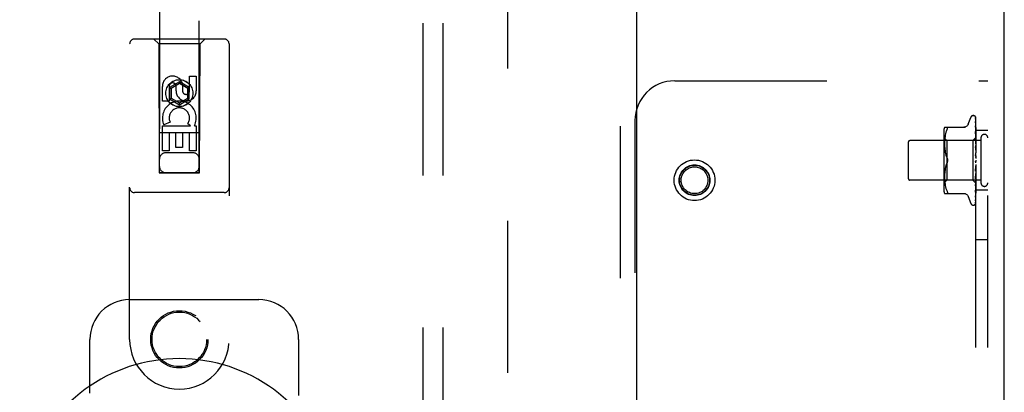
# Model space of a CAD drawing. Header units: inches. Extents: x 0 to 174, y 0 to 112.
# Tile 9 of 29: x 78 to 84.19, y 42.32 to 44.66. Entities that reach past the tile are written whole.
import ezdxf

# ---------------------------------------------------------------- set-up
doc = ezdxf.new("R2010")
doc.units = ezdxf.units.IN
doc.header["$LTSCALE"] = 9.560375
doc.header["$MEASUREMENT"] = 0
doc.linetypes.add('HIDDEN', pattern=[0.2, 0.1, -0.1])
doc.layers.get('0').update_dxf_attribs({"linetype": 'CONTINUOUS'})
for name, color, linetype in [('DEFAULT_2', 8, 'HIDDEN'), ('DOOR_ASSEMBLY', 7, 'CONTINUOUS'), ('SUBPANEL', 7, 'CONTINUOUS')]:
    doc.layers.add(name, color=color, linetype=linetype)

msp = doc.modelspace()

# ---------------------------------------------------------------- linework, layer by layer
at = {"color": 3, "linetype": 'Continuous'}
msp.add_line((84.1934, 7.6303), (84.1934, 75.4223), dxfattribs=at)
at = {"layer": 'DEFAULT_2', "color": 8, "linetype": 'HIDDEN'}
for p, q in [((81.0684, 72.0783), (81.0684, 10.9743)), ((82.1206, 44.2763), (84.0894, 44.2763)), ((84.0144, 38.7763), (84.0144, 44.2763)), ((84.0894, 38.7763), (84.0894, 44.2763)), ((81.8706, 44.0263), (81.8706, 39.0263)), ((83.9668, 44.0043), (83.9822, 44.0466)), ((83.9979, 44.0576), (83.9987, 44.0576)), ((84.0117, 44.048), (84.0136, 43.9191)), ((84.0117, 44.0387), (84.0136, 43.914)), ((84.0117, 44.037), (84.0136, 43.9139)), ((83.8178, 43.9847), (83.9471, 43.9847)), ((83.8297, 43.9616), (83.8266, 43.9528)), ((83.8297, 43.9616), (83.8333, 43.9701)), ((83.8333, 43.9701), (83.8345, 43.9728)), ((83.8355, 43.9753), (83.8345, 43.9728)), ((84.0117, 44.0205), (84.0117, 44.02)), ((84.0117, 44.02), (84.0136, 43.9039)), ((84.0117, 44.0171), (84.0136, 43.9037)), ((84.0117, 43.9926), (84.0117, 43.9925)), ((84.0125, 43.9865), (84.0117, 43.9926)), ((84.0117, 43.9925), (84.0136, 43.8892)), ((84.0117, 43.9886), (84.0136, 43.8889)), ((84.0118, 43.9884), (84.0117, 43.9886)), ((84.0133, 43.9794), (84.0125, 43.9865)), ((84.0894, 43.9638), (84.0144, 43.9638)), ((84.0464, 43.9003), (83.5994, 43.9003)), ((83.8123, 43.9559), (83.8123, 43.5967)), ((83.8323, 43.9016), (83.8123, 43.9216)), ((83.8182, 43.8975), (83.8179, 43.889)), ((83.8187, 43.9061), (83.8182, 43.8974)), ((83.8195, 43.915), (83.8187, 43.906)), ((83.8206, 43.9244), (83.8195, 43.9149)), ((83.8221, 43.9339), (83.8206, 43.9243)), ((83.8241, 43.9434), (83.8221, 43.9338)), ((83.8266, 43.9528), (83.8241, 43.9434)), ((83.9953, 43.9016), (83.8323, 43.9016)), ((83.8323, 43.9016), (83.8323, 43.6511)), ((84.0144, 43.9206), (83.9953, 43.9016)), ((83.9953, 43.9016), (83.9953, 43.6511)), ((84.0117, 43.957), (84.0117, 43.9571)), ((84.0117, 43.9571), (84.0136, 43.8704)), ((84.0129, 43.9457), (84.0117, 43.957)), ((84.0117, 43.9524), (84.0136, 43.87)), ((84.0117, 43.9149), (84.0117, 43.9152)), ((84.0117, 43.9152), (84.0136, 43.8482)), ((84.0133, 43.898), (84.0117, 43.9149)), ((84.0117, 43.9097), (84.0136, 43.8477)), ((84.0137, 43.9376), (84.0129, 43.9457)), ((84.0144, 43.8869), (84.0133, 43.898)), ((84.0136, 43.9191), (84.0136, 43.9192)), ((84.0136, 43.9192), (84.0136, 43.9191)), ((84.0144, 43.917), (84.0136, 43.9141)), ((84.0136, 43.9139), (84.0136, 43.9141)), ((84.0136, 43.914), (84.0136, 43.9139)), ((84.0144, 43.9085), (84.0136, 43.904)), ((84.0136, 43.9037), (84.0136, 43.904)), ((84.0136, 43.9039), (84.0136, 43.9037)), ((84.0144, 43.9001), (84.0136, 43.9037)), ((84.0144, 43.9313), (84.0137, 43.9376)), ((84.0464, 43.9183), (84.0464, 43.6343)), ((83.5894, 43.8903), (83.5894, 43.6623)), ((83.8179, 43.8891), (83.8178, 43.8807)), ((83.8178, 43.8808), (83.8179, 43.8722)), ((83.8179, 43.8724), (83.8182, 43.8637)), ((83.8182, 43.8638), (83.8187, 43.8548)), ((83.8187, 43.855), (83.8195, 43.8457)), ((83.8195, 43.8458), (83.8206, 43.8364)), ((83.8206, 43.8365), (83.8221, 43.827)), ((84.0117, 43.868), (84.0117, 43.8682)), ((84.0117, 43.8682), (84.0136, 43.8233)), ((84.0117, 43.8679), (84.0144, 43.8384)), ((84.0117, 43.8622), (84.0136, 43.8227)), ((84.0144, 43.8951), (84.0136, 43.8893)), ((84.0136, 43.8889), (84.0136, 43.8893)), ((84.0136, 43.8892), (84.0136, 43.8889)), ((84.0144, 43.8838), (84.0136, 43.8889)), ((84.0144, 43.8775), (84.0136, 43.8705)), ((84.0136, 43.87), (84.0136, 43.8705)), ((84.0136, 43.8704), (84.0136, 43.8701)), ((84.0144, 43.8637), (84.0136, 43.8701)), ((84.0144, 43.8562), (84.0136, 43.8483)), ((84.0136, 43.8481), (84.0136, 43.8483)), ((84.0136, 43.8482), (84.0136, 43.8478)), ((84.0136, 43.8477), (84.0136, 43.8481)), ((84.0144, 43.8404), (84.0136, 43.8478)), ((83.8221, 43.8271), (83.8241, 43.8176)), ((83.8241, 43.8177), (83.8266, 43.8084)), ((83.8265, 43.8084), (83.8296, 43.7995)), ((83.8296, 43.7995), (83.8333, 43.7909)), ((84.0117, 43.8177), (84.0144, 43.7878)), ((84.0118, 43.8112), (84.0127, 43.8031)), ((84.0144, 43.8321), (84.0136, 43.8235)), ((84.0136, 43.8227), (84.0136, 43.8235)), ((84.0136, 43.8233), (84.0136, 43.823)), ((84.0144, 43.8148), (84.0136, 43.823)), ((84.0144, 43.8059), (84.0136, 43.797)), ((84.0144, 43.7786), (84.0136, 43.7698)), ((83.8206, 43.7163), (83.8195, 43.7068)), ((83.8221, 43.7257), (83.8206, 43.7161)), ((83.8241, 43.7351), (83.8221, 43.7256)), ((83.8266, 43.7443), (83.8241, 43.735)), ((83.8296, 43.7531), (83.8333, 43.7617)), ((84.0136, 43.7426), (84.0117, 43.7093)), ((84.0117, 43.7095), (84.0144, 43.7394)), ((84.0127, 43.7301), (84.0117, 43.7155)), ((84.0136, 43.7172), (84.0117, 43.6662)), ((84.0136, 43.7166), (84.0117, 43.6604)), ((84.0136, 43.7431), (84.0127, 43.7301)), ((84.0128, 43.77), (84.0128, 43.77)), ((84.0133, 43.7707), (84.0134, 43.7708)), ((84.0134, 43.7709), (84.0135, 43.7709)), ((84.0135, 43.7709), (84.0136, 43.771)), ((84.0136, 43.771), (84.0137, 43.7711)), ((84.0144, 43.7603), (84.0136, 43.7692)), ((84.0144, 43.7513), (84.0136, 43.7428)), ((84.0136, 43.7431), (84.0136, 43.7422)), ((84.0136, 43.7426), (84.0136, 43.7428)), ((84.0144, 43.7335), (84.0136, 43.7422)), ((84.0144, 43.7248), (84.0136, 43.717)), ((84.0136, 43.7172), (84.0136, 43.7165)), ((84.0136, 43.7166), (84.0136, 43.717)), ((84.0144, 43.7082), (84.0136, 43.7165)), ((84.0144, 43.7728), (84.0142, 43.7724)), ((84.0464, 43.6523), (83.5994, 43.6523)), ((83.8323, 43.6511), (83.8123, 43.6311)), ((83.8179, 43.6804), (83.8178, 43.6718)), ((83.8178, 43.672), (83.8179, 43.6635)), ((83.8182, 43.689), (83.8179, 43.6802)), ((83.8179, 43.6637), (83.8182, 43.6552)), ((83.8187, 43.6979), (83.8182, 43.6888)), ((83.8182, 43.6553), (83.8187, 43.6466)), ((83.8195, 43.707), (83.8187, 43.6977)), ((83.9953, 43.6511), (83.8323, 43.6511)), ((84.0136, 43.6328), (83.9953, 43.6511)), ((84.0117, 43.7093), (84.0117, 43.7095)), ((84.0136, 43.6934), (84.0117, 43.6209)), ((84.0136, 43.693), (84.0117, 43.6158)), ((84.0136, 43.6727), (84.0117, 43.5813)), ((84.0136, 43.6724), (84.0117, 43.5769)), ((84.0117, 43.6607), (84.0125, 43.669)), ((84.0117, 43.6604), (84.0117, 43.6607)), ((84.0136, 43.6558), (84.0117, 43.5488)), ((84.0136, 43.6555), (84.0117, 43.5454)), ((84.0125, 43.669), (84.0144, 43.6896)), ((84.0144, 43.7003), (84.0136, 43.6933)), ((84.0136, 43.6934), (84.0136, 43.6929)), ((84.0136, 43.693), (84.0136, 43.6933)), ((84.0144, 43.6854), (84.0136, 43.6929)), ((84.0144, 43.6785), (84.0136, 43.6727)), ((84.0136, 43.6727), (84.0136, 43.6723)), ((84.0136, 43.6724), (84.0136, 43.6727)), ((84.0144, 43.6658), (84.0136, 43.6723)), ((84.0144, 43.6602), (84.0136, 43.6558)), ((84.0136, 43.6558), (84.0136, 43.6555)), ((84.0136, 43.6555), (84.0136, 43.6558)), ((84.0144, 43.6503), (84.0136, 43.6555)), ((83.8187, 43.6466), (83.8195, 43.6377)), ((83.8195, 43.6377), (83.8206, 43.6283)), ((83.8206, 43.6283), (83.8221, 43.6188)), ((83.8221, 43.6188), (83.8241, 43.6092)), ((83.8241, 43.6093), (83.8266, 43.5998)), ((83.8266, 43.5999), (83.8297, 43.591)), ((83.8297, 43.591), (83.8333, 43.5826)), ((84.0136, 43.6433), (84.0117, 43.5245)), ((84.0136, 43.643), (84.0117, 43.5221)), ((84.0136, 43.6355), (84.0117, 43.5093)), ((84.0136, 43.6354), (84.0117, 43.5081)), ((84.0117, 43.6158), (84.0117, 43.616)), ((84.0129, 43.5875), (84.0137, 43.5951)), ((84.0133, 43.6322), (84.0144, 43.6429)), ((84.0144, 43.6461), (84.0136, 43.6432)), ((84.0136, 43.6433), (84.0136, 43.643)), ((84.0136, 43.643), (84.0136, 43.6432)), ((84.0144, 43.6393), (84.0136, 43.643)), ((84.0136, 43.6354), (84.0136, 43.6355)), ((84.0136, 43.6355), (84.0136, 43.6354)), ((84.0144, 43.6321), (84.0136, 43.6329)), ((84.0136, 43.6329), (84.0136, 43.6328)), ((84.0137, 43.5951), (84.0144, 43.6011)), ((84.0894, 43.5888), (84.0144, 43.5888)), ((83.8178, 43.568), (83.9471, 43.568)), ((83.8345, 43.5682), (83.8333, 43.568)), ((83.9668, 43.5483), (83.9822, 43.506)), ((84.0117, 43.5769), (84.0117, 43.577)), ((84.0117, 43.5451), (84.0125, 43.5506)), ((84.0117, 43.5488), (84.0117, 43.5485)), ((84.0117, 43.5454), (84.0117, 43.5452)), ((84.0117, 43.5452), (84.0117, 43.5451)), ((83.9979, 43.4951), (83.9987, 43.4951)), ((84.01, 43.4996), (84.0101, 43.4996)), ((84.0117, 43.5221), (84.0116, 43.5214)), ((84.0894, 43.2763), (84.0144, 43.2763))]:
    msp.add_line(p, q, dxfattribs=at)
for points in [[(84.011, 44.0502), (84.0109, 44.0502), (84.0109, 44.0503), (84.0109, 44.0502), (84.011, 44.0501), (84.0111, 44.0498), (84.0113, 44.0494), (84.0115, 44.0489), (84.0116, 44.0484), (84.0117, 44.0478), (84.0117, 44.0474)], [(84.011, 44.0507), (84.0112, 44.0504), (84.0114, 44.0498), (84.0116, 44.0492), (84.0117, 44.0486), (84.0117, 44.048)], [(84.0144, 44.0409), (84.014, 44.0425), (84.0135, 44.0441), (84.0131, 44.0457), (84.0126, 44.0471), (84.012, 44.0485), (84.0115, 44.0498), (84.011, 44.0507)], [(84.0144, 44.0441), (84.0143, 44.0443), (84.014, 44.045), (84.0137, 44.0456), (84.0134, 44.0463), (84.0131, 44.0468), (84.0128, 44.0474), (84.0125, 44.0479), (84.0122, 44.0484), (84.0119, 44.0488), (84.0117, 44.0492), (84.0114, 44.0496), (84.011, 44.0502)], [(84.0116, 44.0381), (84.0115, 44.0382), (84.0115, 44.0384), (84.0115, 44.0384), (84.0115, 44.0383), (84.0116, 44.0381), (84.0116, 44.0377), (84.0117, 44.0372), (84.0117, 44.037)], [(84.0116, 44.0399), (84.0116, 44.0396), (84.0117, 44.0392), (84.0117, 44.0387)], [(84.0144, 44.026), (84.0141, 44.0277), (84.0137, 44.03), (84.0133, 44.0322), (84.0128, 44.0344), (84.0124, 44.0364), (84.0119, 44.0385), (84.0116, 44.0398)], [(84.0119, 44.0376), (84.0117, 44.038), (84.0116, 44.0381)], [(84.0144, 44.0324), (84.0143, 44.0326), (84.014, 44.0333), (84.0137, 44.034), (84.0135, 44.0346), (84.0132, 44.0352), (84.0129, 44.0358), (84.0126, 44.0363), (84.0123, 44.0368), (84.0119, 44.0376)], [(84.0144, 44.0465), (84.014, 44.0475), (84.0136, 44.0484), (84.0135, 44.0485)], [(83.8333, 43.9847), (83.8345, 43.9845), (83.8355, 43.9839), (83.8362, 43.9831), (83.8366, 43.9821), (83.8367, 43.9808)], [(83.8355, 43.9753), (83.8362, 43.9774), (83.8366, 43.9792), (83.8367, 43.9808)], [(83.9666, 44.0038), (83.9659, 44.0019), (83.9641, 43.9987), (83.962, 43.9956), (83.9595, 43.9929), (83.9567, 43.9904), (83.9535, 43.9884), (83.9501, 43.9868), (83.9466, 43.9856), (83.9429, 43.9849), (83.9392, 43.9847)], [(84.0144, 44.0021), (84.0141, 44.0041), (84.0137, 44.007), (84.0133, 44.0099), (84.0129, 44.0128), (84.0124, 44.0157), (84.012, 44.0185), (84.0117, 44.0205)], [(84.0117, 44.0175), (84.0117, 44.0176), (84.0117, 44.0176), (84.0117, 44.0176), (84.0117, 44.0174), (84.0117, 44.0171)], [(84.0123, 44.0162), (84.0121, 44.0167), (84.0119, 44.0171), (84.0117, 44.0174), (84.0117, 44.0175)], [(84.0144, 43.9822), (84.0141, 43.9828), (84.0138, 43.9837), (84.0134, 43.9845), (84.0131, 43.9853), (84.0127, 43.986), (84.0124, 43.9867), (84.0122, 43.9873), (84.012, 43.9878), (84.0118, 43.9882), (84.0118, 43.9884)], [(84.0144, 44.0115), (84.0142, 44.012), (84.0138, 44.0128), (84.0135, 44.0136), (84.0132, 44.0143), (84.0129, 44.015), (84.0123, 44.0162)], [(84.0144, 43.9702), (84.0141, 43.9724), (84.0133, 43.9794)], [(84.0129, 43.949), (84.0125, 43.9497), (84.0123, 43.9503), (84.0121, 43.9509), (84.0119, 43.9514), (84.0118, 43.9518), (84.0117, 43.9522), (84.0117, 43.9524)], [(84.0137, 43.9044), (84.0129, 43.9059), (84.0126, 43.9066), (84.0123, 43.9073), (84.0121, 43.908), (84.0119, 43.9086), (84.0118, 43.9092), (84.0117, 43.9096), (84.0117, 43.9097)], [(84.0144, 43.9455), (84.0142, 43.946), (84.0138, 43.9468), (84.0135, 43.9475), (84.0129, 43.949)], [(84.0144, 43.9205), (84.0142, 43.9202), (84.014, 43.9199), (84.0138, 43.9196), (84.0136, 43.9192)], [(84.0144, 43.9202), (84.0141, 43.9199), (84.0139, 43.9196), (84.0137, 43.9194), (84.0136, 43.9193), (84.0136, 43.9192), (84.0136, 43.9192)], [(84.0144, 43.9196), (84.0141, 43.9194), (84.0139, 43.9192), (84.0137, 43.9191), (84.0136, 43.9191), (84.0136, 43.9191), (84.0136, 43.9191)], [(84.0144, 43.9188), (84.0142, 43.9189), (84.014, 43.919), (84.0138, 43.9191), (84.0136, 43.9191)], [(84.0144, 43.9156), (84.0141, 43.9152), (84.0139, 43.9149), (84.0137, 43.9145), (84.0136, 43.9143), (84.0136, 43.9141), (84.0136, 43.914)], [(84.0144, 43.9138), (84.0141, 43.9137), (84.0139, 43.9136), (84.0137, 43.9137), (84.0136, 43.9137), (84.0136, 43.9139)], [(84.0144, 43.9119), (84.0142, 43.9124), (84.014, 43.913), (84.0138, 43.9135), (84.0136, 43.9139)], [(84.0144, 43.906), (84.0141, 43.9055), (84.0139, 43.9051), (84.0137, 43.9047), (84.0136, 43.9043), (84.0136, 43.904), (84.0136, 43.9039)], [(84.0144, 43.903), (84.0141, 43.903), (84.0139, 43.9031), (84.0137, 43.9032), (84.0136, 43.9034), (84.0136, 43.9037)], [(84.0144, 43.9028), (84.014, 43.9036), (84.0137, 43.9044)], [(84.0144, 43.8557), (84.0143, 43.8559), (84.014, 43.8565), (84.0136, 43.8571), (84.0133, 43.8577), (84.013, 43.8583), (84.0127, 43.8589), (84.0124, 43.8596), (84.0121, 43.8603), (84.0119, 43.861), (84.0118, 43.8616), (84.0117, 43.8622)], [(84.0144, 43.8917), (84.0141, 43.8912), (84.0139, 43.8907), (84.0137, 43.8902), (84.0136, 43.8897), (84.0136, 43.8893), (84.0136, 43.8892)], [(84.0144, 43.8876), (84.0141, 43.8878), (84.0139, 43.888), (84.0137, 43.8882), (84.0136, 43.8885), (84.0136, 43.8889)], [(84.0144, 43.8733), (84.0141, 43.8727), (84.0139, 43.8721), (84.0137, 43.8716), (84.0136, 43.871), (84.0136, 43.8705), (84.0136, 43.8704)], [(84.0144, 43.8682), (84.0141, 43.8685), (84.0139, 43.8688), (84.0137, 43.8692), (84.0136, 43.8696), (84.0136, 43.87)], [(84.0144, 43.8513), (84.0141, 43.8507), (84.0139, 43.8501), (84.0137, 43.8495), (84.0136, 43.8489), (84.0136, 43.8484), (84.0136, 43.8482)], [(84.0144, 43.8455), (84.0141, 43.8459), (84.0139, 43.8462), (84.0137, 43.8466), (84.0136, 43.8471), (84.0136, 43.8476), (84.0136, 43.8477)], [(83.8333, 43.7909), (83.8338, 43.7897), (83.8344, 43.7883), (83.8349, 43.7869), (83.8354, 43.7855), (83.8358, 43.784), (83.8361, 43.7824), (83.8364, 43.7809), (83.8366, 43.7793), (83.8367, 43.7778), (83.8367, 43.7763)], [(83.8367, 43.7763), (83.8366, 43.7787), (83.8363, 43.7812), (83.8358, 43.7836), (83.8352, 43.7861), (83.8343, 43.7885), (83.8333, 43.7909)], [(83.8333, 43.7617), (83.8343, 43.7641), (83.8352, 43.7666), (83.8358, 43.769), (83.8363, 43.7715), (83.8366, 43.7739), (83.8367, 43.7763)], [(83.8367, 43.7763), (83.8366, 43.7744), (83.8365, 43.7725), (83.8362, 43.7706), (83.8358, 43.7686)], [(84.0144, 43.8059), (84.0143, 43.8061), (84.014, 43.8064), (84.0138, 43.8068), (84.0135, 43.8072), (84.0132, 43.8076), (84.013, 43.808), (84.0127, 43.8085), (84.0124, 43.809), (84.0122, 43.8096), (84.012, 43.8102), (84.0118, 43.8109), (84.0117, 43.8113)], [(84.0127, 43.8031), (84.0133, 43.798), (84.0136, 43.7958)], [(84.0144, 43.8266), (84.0141, 43.826), (84.0139, 43.8254), (84.0137, 43.8248), (84.0136, 43.8242), (84.0136, 43.8236), (84.0136, 43.8233)], [(84.0144, 43.8203), (84.0141, 43.8208), (84.0139, 43.8213), (84.0137, 43.8218), (84.0136, 43.8223), (84.0136, 43.8227)], [(84.0144, 43.8002), (84.0141, 43.7996), (84.0139, 43.799), (84.0137, 43.7983), (84.0136, 43.7977), (84.0136, 43.7971), (84.0136, 43.7965)], [(84.0136, 43.7958), (84.0136, 43.7964), (84.0136, 43.797)], [(84.0144, 43.7935), (84.0141, 43.7941), (84.0139, 43.7946), (84.0137, 43.7952), (84.0136, 43.7958)], [(83.8333, 43.7617), (83.8296, 43.7532), (83.8265, 43.7442)], [(83.8352, 43.7668), (83.8346, 43.765), (83.834, 43.7633), (83.8333, 43.7617)], [(84.0128, 43.77), (84.0126, 43.7697), (84.0124, 43.7693), (84.0122, 43.7688), (84.012, 43.7683), (84.0118, 43.7677), (84.0117, 43.7671), (84.0117, 43.7665), (84.0117, 43.766)], [(84.0117, 43.7155), (84.0117, 43.7156), (84.0118, 43.7163), (84.012, 43.717), (84.0122, 43.7176), (84.0125, 43.7182), (84.0127, 43.7188), (84.013, 43.7194), (84.0133, 43.7199), (84.0139, 43.7209)], [(84.0142, 43.7724), (84.014, 43.772), (84.0137, 43.7716), (84.0135, 43.7711), (84.0132, 43.7707), (84.013, 43.7703), (84.0128, 43.77)], [(84.0136, 43.771), (84.0136, 43.771), (84.0135, 43.7709), (84.0134, 43.7708), (84.0132, 43.7706), (84.013, 43.7703), (84.0128, 43.77)], [(84.0128, 43.77), (84.0129, 43.7701), (84.0129, 43.7702), (84.013, 43.7703), (84.0131, 43.7704)], [(84.0132, 43.7705), (84.0132, 43.7706), (84.0133, 43.7707)], [(84.0142, 43.7724), (84.0141, 43.7722), (84.0139, 43.7717), (84.0137, 43.7711), (84.0136, 43.7705), (84.0136, 43.7698), (84.0136, 43.7692)], [(84.0144, 43.7661), (84.0141, 43.7667), (84.0139, 43.7673), (84.0137, 43.7679), (84.0136, 43.7685), (84.0136, 43.7692), (84.0136, 43.7698)], [(84.0144, 43.7456), (84.0141, 43.7451), (84.0139, 43.7446), (84.0137, 43.744), (84.0136, 43.7434), (84.0136, 43.7431)], [(84.0144, 43.7391), (84.0141, 43.7397), (84.0139, 43.7403), (84.0137, 43.7409), (84.0136, 43.7416), (84.0136, 43.7422), (84.0136, 43.7426)], [(84.0144, 43.7195), (84.0141, 43.719), (84.0139, 43.7186), (84.0137, 43.7181), (84.0136, 43.7176), (84.0136, 43.7172)], [(84.0144, 43.7134), (84.0141, 43.714), (84.0139, 43.7146), (84.0137, 43.7152), (84.0136, 43.7158), (84.0136, 43.7164), (84.0136, 43.7166)], [(84.0137, 43.7711), (84.0137, 43.7712), (84.0138, 43.7713), (84.0139, 43.7714), (84.014, 43.7715), (84.0141, 43.7717), (84.0143, 43.7719), (84.0144, 43.772)], [(84.0139, 43.7209), (84.0142, 43.7214), (84.0144, 43.7217)], [(84.0117, 43.6661), (84.0117, 43.6663), (84.0118, 43.6668), (84.0119, 43.6675), (84.0121, 43.6682), (84.0124, 43.6689), (84.0127, 43.6696), (84.0131, 43.6703)], [(84.0131, 43.6703), (84.0137, 43.6716), (84.0141, 43.6723), (84.0144, 43.673)], [(84.0144, 43.6954), (84.0141, 43.6951), (84.0139, 43.6947), (84.0137, 43.6943), (84.0136, 43.6939), (84.0136, 43.6934)], [(84.0144, 43.69), (84.0141, 43.6906), (84.0139, 43.6912), (84.0137, 43.6917), (84.0136, 43.6923), (84.0136, 43.6928), (84.0136, 43.693)], [(84.0144, 43.6743), (84.0141, 43.6741), (84.0139, 43.6738), (84.0137, 43.6735), (84.0136, 43.6731), (84.0136, 43.6727)], [(84.0144, 43.6697), (84.0141, 43.6702), (84.0139, 43.6708), (84.0137, 43.6713), (84.0136, 43.6718), (84.0136, 43.6723), (84.0136, 43.6724)], [(84.0144, 43.6568), (84.0141, 43.6567), (84.0139, 43.6566), (84.0137, 43.6564), (84.0136, 43.6561), (84.0136, 43.6558)], [(84.0144, 43.6532), (84.0141, 43.6537), (84.0139, 43.6542), (84.0137, 43.6547), (84.0136, 43.6551), (84.0136, 43.6554), (84.0136, 43.6555)], [(84.0136, 43.6329), (84.0117, 43.5037), (84.0117, 43.5033), (84.0116, 43.5029), (84.0116, 43.5026), (84.0115, 43.5022), (84.0114, 43.5019), (84.0113, 43.5015), (84.0111, 43.5012), (84.011, 43.5009), (84.0108, 43.5006), (84.0106, 43.5003), (84.0105, 43.5001), (84.0103, 43.4999), (84.0102, 43.4997), (84.0101, 43.4996), (84.01, 43.4996), (84.01, 43.4996)], [(84.0117, 43.616), (84.012, 43.6191), (84.0133, 43.6322)], [(84.0117, 43.6209), (84.0117, 43.6212), (84.0118, 43.6217), (84.012, 43.6223), (84.0122, 43.6229), (84.0125, 43.6237), (84.0128, 43.6244)], [(84.0128, 43.6244), (84.0136, 43.626), (84.0139, 43.6268), (84.0143, 43.6277), (84.0144, 43.6278)], [(84.0135, 43.5858), (84.0138, 43.5866), (84.0142, 43.5874), (84.0144, 43.588)], [(84.0144, 43.6437), (84.0141, 43.6437), (84.0139, 43.6437), (84.0137, 43.6436), (84.0136, 43.6435), (84.0136, 43.6433)], [(84.0144, 43.6412), (84.0141, 43.6417), (84.0139, 43.6421), (84.0137, 43.6424), (84.0136, 43.6427), (84.0136, 43.643), (84.0136, 43.643)], [(84.0144, 43.6367), (84.0142, 43.6363), (84.014, 43.636), (84.0138, 43.6357), (84.0136, 43.6355)], [(84.0144, 43.6354), (84.0141, 43.6355), (84.0139, 43.6356), (84.0137, 43.6356), (84.0136, 43.6356), (84.0136, 43.6355)], [(84.0144, 43.6341), (84.0141, 43.6345), (84.0139, 43.6348), (84.0137, 43.635), (84.0136, 43.6352), (84.0136, 43.6354), (84.0136, 43.6354)], [(84.0144, 43.6332), (84.0142, 43.6337), (84.014, 43.6342), (84.0138, 43.6348), (84.0136, 43.6354)], [(84.0144, 43.6324), (84.0142, 43.6324), (84.014, 43.6325), (84.0138, 43.6327), (84.0136, 43.6328)], [(83.8333, 43.5826), (83.8345, 43.5798), (83.8355, 43.5774), (83.8362, 43.5753), (83.8366, 43.5735), (83.8367, 43.5719)], [(83.8345, 43.5682), (83.8355, 43.5687), (83.8362, 43.5695), (83.8366, 43.5706), (83.8367, 43.5719)], [(83.9392, 43.568), (83.9429, 43.5678), (83.9466, 43.5671), (83.9501, 43.5659), (83.9535, 43.5643), (83.9567, 43.5622), (83.9595, 43.5598), (83.962, 43.557), (83.9641, 43.554), (83.9659, 43.5507), (83.9666, 43.5488)], [(84.0116, 43.5214), (84.012, 43.5231), (84.0124, 43.5255), (84.0129, 43.528), (84.0133, 43.5305), (84.0137, 43.5331), (84.0141, 43.5357), (84.0144, 43.5375)], [(84.0117, 43.577), (84.012, 43.5798), (84.0129, 43.5875)], [(84.0117, 43.5813), (84.0117, 43.5813), (84.0117, 43.5814), (84.0118, 43.5816), (84.0119, 43.582), (84.012, 43.5824), (84.0122, 43.583), (84.0125, 43.5836), (84.0128, 43.5843), (84.0135, 43.5858)], [(84.0117, 43.5486), (84.0117, 43.5486), (84.0118, 43.5488), (84.0119, 43.5491), (84.0121, 43.5496), (84.0123, 43.5501), (84.0126, 43.5507), (84.0129, 43.5514), (84.0132, 43.5521), (84.0136, 43.5529), (84.0139, 43.5537), (84.0143, 43.5546), (84.0144, 43.5548)], [(84.0125, 43.5506), (84.0129, 43.5538), (84.0133, 43.557), (84.0137, 43.5602), (84.0141, 43.5635), (84.0144, 43.5655)], [(84.0126, 43.5256), (84.0129, 43.5262), (84.0132, 43.5268), (84.0135, 43.5275), (84.0138, 43.5282), (84.0141, 43.5289), (84.0144, 43.5296)], [(84.0099, 43.4994), (84.0107, 43.5003), (84.0116, 43.5014), (84.0123, 43.5025), (84.0129, 43.5037), (84.0134, 43.505), (84.0139, 43.5063), (84.0144, 43.5078)], [(84.0101, 43.4996), (84.0102, 43.4998), (84.0104, 43.4999)], [(84.0104, 43.4999), (84.0105, 43.5001), (84.0106, 43.5002), (84.0108, 43.5003), (84.0109, 43.5005), (84.0111, 43.5007), (84.0112, 43.5009), (84.0114, 43.5011), (84.0116, 43.5013), (84.0117, 43.5015), (84.0119, 43.5017), (84.0121, 43.502), (84.0123, 43.5022), (84.0124, 43.5025), (84.0126, 43.5028), (84.0128, 43.5031), (84.013, 43.5034), (84.0132, 43.5037), (84.0133, 43.504), (84.0135, 43.5043), (84.0137, 43.5046), (84.0138, 43.505), (84.014, 43.5053), (84.0141, 43.5057), (84.0143, 43.506), (84.0144, 43.5063)], [(84.0117, 43.5093), (84.0117, 43.5089), (84.0116, 43.5083), (84.0115, 43.5079), (84.0114, 43.5075), (84.0113, 43.5073), (84.0113, 43.5072)], [(84.0113, 43.5072), (84.0113, 43.5072), (84.0113, 43.5072), (84.0114, 43.5074), (84.0115, 43.5077), (84.012, 43.5084)], [(84.0114, 43.5064), (84.0118, 43.5075), (84.0123, 43.5091), (84.0127, 43.5108), (84.0132, 43.5126), (84.0136, 43.5145), (84.014, 43.5164), (84.0144, 43.5181)], [(84.0117, 43.5081), (84.0117, 43.5075), (84.0116, 43.5069), (84.0114, 43.5064), (84.0114, 43.5064)], [(84.0116, 43.5237), (84.0116, 43.5236), (84.0116, 43.5236), (84.0116, 43.5236), (84.0117, 43.5238), (84.0119, 43.5242), (84.0121, 43.5246), (84.0126, 43.5256)], [(84.0117, 43.5245), (84.0117, 43.5241), (84.0116, 43.5238), (84.0116, 43.5237)], [(84.012, 43.5084), (84.0123, 43.5089), (84.0126, 43.5094), (84.0129, 43.51), (84.0132, 43.5106), (84.0135, 43.5112), (84.0138, 43.5119), (84.0141, 43.5126), (84.0144, 43.5132)]]:
    msp.add_lwpolyline(points, dxfattribs=at)
for radius in [0.128, 0.0965, 0.094, 0.084]:
    msp.add_circle((82.2456, 43.6513), radius, dxfattribs=at)
for centre, radius, start, end in [((82.1206, 44.0263), 0.25, 90, 180), ((83.9979, 44.0409), 0.0167, 90, 160), ((83.9987, 44.0409), 0.0167, 27.14877, 90), ((83.8899, 43.9559), 0.0776, 157.92393, 180), ((83.5994, 43.8903), 0.01, 90, 180), ((84.0679, 43.9183), 0.0215, 0, 180), ((83.5994, 43.6623), 0.01, 180, 270), ((83.8899, 43.5967), 0.0776, 180, 202.07607), ((84.0679, 43.6343), 0.0215, 180, 360), ((83.9979, 43.5117), 0.0167, 200, 270), ((83.9987, 43.5117), 0.0167, 270, 312.23534)]:
    msp.add_arc(centre, radius, start, end, dxfattribs=at)
at = {"layer": 'DOOR_ASSEMBLY', "color": 8, "linetype": 'HIDDEN'}
for p, q in [((81.7769, 72.6723), (81.7769, 10.3803)), ((78.8809, 71.6988), (78.8809, 43.6971)), ((79.1309, 43.6971), (79.1309, 71.6988)), ((79.2884, 44.5388), (78.7234, 44.5388)), ((78.8759, 44.5088), (78.8459, 44.5388)), ((79.1359, 44.5088), (79.1659, 44.5388)), ((78.6934, 42.6513), (78.6934, 44.5088)), ((79.1359, 44.5088), (78.8759, 44.5088)), ((78.8759, 44.5088), (78.8794, 43.6988)), ((79.1324, 43.6988), (79.1359, 44.5088)), ((79.3184, 44.5088), (79.3184, 42.6513)), ((79.0059, 44.2707), (78.9434, 44.2346)), ((79.0684, 44.2346), (79.0059, 44.2707)), ((79.0059, 44.2707), (79.0059, 44.2591)), ((79.07, 44.3054), (79.1124, 44.3054)), ((79.07, 44.213), (79.07, 44.3054)), ((79.1124, 44.3054), (79.1124, 44.213)), ((78.8992, 44.1491), (78.8992, 44.2415)), ((78.9416, 44.2415), (78.9416, 44.1491)), ((78.9434, 44.2346), (78.9534, 44.2288)), ((78.9434, 44.2346), (78.9434, 44.1624)), ((79.0059, 44.2591), (78.9534, 44.2288)), ((78.9534, 44.2288), (78.9534, 44.1682)), ((78.9855, 44.213), (78.9855, 44.2415)), ((79.0584, 44.2288), (79.0059, 44.2591)), ((79.0265, 44.2553), (79.0265, 44.209)), ((79.0684, 44.2346), (79.0584, 44.2288)), ((79.0584, 44.1682), (79.0584, 44.2288)), ((79.0684, 44.1624), (79.0684, 44.2346)), ((78.9416, 44.1491), (78.8992, 44.1491)), ((78.9434, 44.1624), (78.9534, 44.1682)), ((78.9434, 44.1624), (79.0059, 44.1263)), ((78.9534, 44.1682), (79.0059, 44.1379)), ((79.0059, 44.1379), (79.0584, 44.1682)), ((79.0059, 44.1263), (79.0684, 44.1624)), ((79.0684, 44.1624), (79.0584, 44.1682)), ((79.0059, 44.1263), (79.0059, 44.1379)), ((78.8992, 43.9928), (79.0768, 43.9928)), ((78.8992, 43.8367), (78.8992, 43.9928)), ((78.9473, 44.0172), (78.9082, 44.0003)), ((79.0768, 43.9928), (79.0582, 44.0058)), ((79.1019, 43.9963), (79.1002, 43.9928)), ((79.1002, 43.9928), (79.1124, 43.9928)), ((79.1124, 43.9928), (79.1124, 43.8367)), ((79.1334, 43.9488), (78.8783, 43.9488)), ((78.9841, 43.9502), (78.9416, 43.9502)), ((78.9416, 43.9502), (78.9416, 43.8367)), ((78.9841, 43.858), (78.9841, 43.9502)), ((79.07, 43.9502), (79.0265, 43.9502)), ((79.0265, 43.9502), (79.0265, 43.858)), ((79.07, 43.8367), (79.07, 43.9502)), ((78.9416, 43.8367), (78.8992, 43.8367)), ((79.0265, 43.858), (78.9841, 43.858)), ((79.1124, 43.8367), (79.07, 43.8367)), ((79.0909, 43.8238), (78.9209, 43.8238)), ((78.8794, 43.6988), (79.1324, 43.6988)), ((78.8815, 43.7001), (78.8827, 43.7001)), ((78.8827, 43.7001), (78.8867, 43.7001)), ((78.8894, 43.697), (78.8835, 43.697)), ((78.8867, 43.7001), (78.8974, 43.7002)), ((78.9009, 43.697), (78.8894, 43.697)), ((78.8974, 43.7002), (79.1109, 43.7002)), ((78.9009, 43.697), (79.1109, 43.697)), ((79.1109, 43.7002), (79.1223, 43.7001)), ((79.1143, 43.697), (79.1109, 43.697)), ((79.125, 43.697), (79.1143, 43.697)), ((79.1223, 43.7001), (79.1282, 43.7001)), ((79.129, 43.697), (79.125, 43.697)), ((79.1302, 43.6971), (79.129, 43.697)), ((79.2884, 43.5738), (78.7234, 43.5738)), ((78.6934, 42.9013), (79.5059, 42.9013)), ((78.4434, 40.4013), (78.4434, 42.6513)), ((79.7559, 42.6513), (79.7559, 42.2982))]:
    msp.add_line(p, q, dxfattribs=at)
at = {"layer": 'DOOR_ASSEMBLY', "color": 3, "linetype": 'Continuous'}
msp.add_line((81.8809, 72.6723), (81.8809, 10.3803), dxfattribs=at)
at = {"layer": 'DOOR_ASSEMBLY', "color": 8, "linetype": 'HIDDEN'}
for points in [[(78.8809, 43.7001), (78.8809, 43.7001), (78.8812, 43.7001), (78.8815, 43.7001)], [(78.8835, 43.697), (78.8821, 43.6971), (78.8815, 43.6971), (78.8812, 43.6971), (78.8809, 43.6971), (78.8809, 43.6971)], [(79.1282, 43.7001), (79.1296, 43.7001), (79.1302, 43.7001), (79.1305, 43.7001), (79.1308, 43.7001), (79.1309, 43.7001)], [(79.1309, 43.6971), (79.1308, 43.6971), (79.1305, 43.6971), (79.1302, 43.6971)]]:
    msp.add_lwpolyline(points, dxfattribs=at)
for centre, radius in [((79.0059, 44.1988), 0.085), ((79.0059, 44.1988), 0.0845), ((79.0059, 42.6513), 0.18), ((79.0059, 42.6513), 0.1715)]:
    msp.add_circle(centre, radius, dxfattribs=at)
for centre, radius, start, end in [((78.7234, 44.5088), 0.03, 90, 180), ((79.2884, 44.5088), 0.03, 0, 90), ((78.9636, 44.2416), 0.0644, 12.29948, 180.07752), ((78.9636, 44.2415), 0.0219, 359.90115, 180), ((79.049, 44.213), 0.0635, 180, 360), ((79.0481, 44.213), 0.0219, 190.307, 360), ((79.006, 44.0426), 0.1065, 334.26362, 203.40274), ((79.006, 44.0426), 0.0639, 324.88948, 203.40261), ((78.9209, 43.7838), 0.04, 90, 180), ((79.0909, 43.7838), 0.04, 0, 90), ((78.9209, 43.7388), 0.04, 180, 270), ((79.0909, 43.7388), 0.04, 270, 360), ((78.7234, 43.6038), 0.03, 180, 270), ((79.2884, 43.6038), 0.03, 270, 360), ((78.6934, 42.6513), 0.25, 90, 180), ((79.5059, 42.6513), 0.25, 0, 90), ((79.0059, 42.6513), 0.3125, 180, 360)]:
    msp.add_arc(centre, radius, start, end, dxfattribs=at)
at = {"layer": 'DOOR_ASSEMBLY', "color": 7, "linetype": 'Continuous'}
msp.add_arc((79.0059, 41.5263), 1.0039, 305.50661, 234.49339, dxfattribs=at)
at = {"layer": 'SUBPANEL', "color": 8, "linetype": 'HIDDEN'}
for p, q in [((80.5371, 69.4951), (80.5371, 13.5576)), ((80.6621, 69.4951), (80.6621, 13.5576))]:
    msp.add_line(p, q, dxfattribs=at)

doc.saveas('drawing.dxf')
